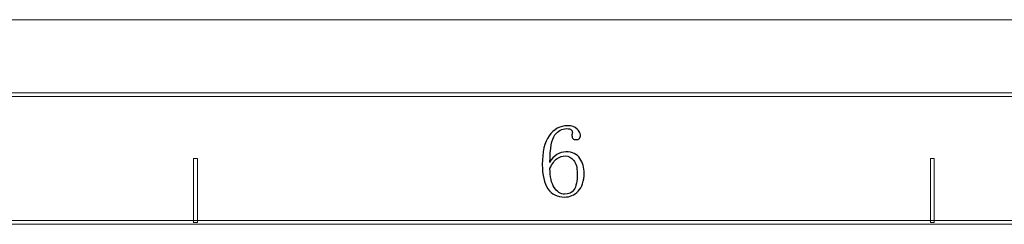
# Model space of a CAD drawing. Header units: millimetres. Extents: x -420 to 420, y -297 to 297.
# Tile 106 of 146: x 75 to 206, y 270 to 297. Entities that reach past the tile are written whole.
import ezdxf

# ---------------------------------------------------------------- set-up
doc = ezdxf.new("R2010")
doc.units = ezdxf.units.MM
doc.header["$MEASUREMENT"] = 0
doc.layers.add('layer 1', color=7, linetype='Continuous')

msp = doc.modelspace()

# ---------------------------------------------------------------- linework, layer by layer
at = {"layer": 'layer 1', "lineweight": 9}
msp.add_open_spline([(-420.4338, 296.9891), (-420.4338, 296.9891), (420.1294, 296.9891), (420.1294, 296.9891)], degree=3, dxfattribs=at)
msp.add_open_spline([(-420.4338, 296.9891), (-420.4338, 296.9891), (420.1294, 296.9891), (420.1294, 296.9891)], degree=3, dxfattribs=at)
msp.add_open_spline([(-420.4338, 296.9891), (-420.4338, 296.9891), (420.1294, 296.9891), (420.1294, 296.9891)], degree=3, dxfattribs=at)
msp.add_open_spline([(-420.4338, 296.9891), (-420.4338, 296.9891), (420.1294, 296.9891), (420.1294, 296.9891)], degree=3, dxfattribs=at)
msp.add_open_spline([(-420.4338, 296.9891), (-420.4338, 296.9891), (420.1294, 296.9891), (420.1294, 296.9891)], degree=3, dxfattribs=at)
msp.add_open_spline([(-420.4338, 296.9891), (-420.4338, 296.9891), (420.1294, 296.9891), (420.1294, 296.9891)], degree=3, dxfattribs=at)
msp.add_open_spline([(-420.4338, 296.9891), (-420.4338, 296.9891), (420.1294, 296.9891), (420.1294, 296.9891)], degree=3, dxfattribs=at)
msp.add_open_spline([(-420.4338, 296.9891), (-420.4338, 296.9891), (420.1294, 296.9891), (420.1294, 296.9891)], degree=3, dxfattribs=at)
msp.add_open_spline([(-420.4338, 296.9891), (-420.4338, 296.9891), (420.1294, 296.9891), (420.1294, 296.9891)], degree=3, dxfattribs=at)
msp.add_open_spline([(-420.4338, 296.9891), (-420.4338, 296.9891), (420.1294, 296.9891), (420.1294, 296.9891)], degree=3, dxfattribs=at)
msp.add_open_spline([(-420.4338, 296.9891), (-420.4338, 296.9891), (420.1294, 296.9891), (420.1294, 296.9891)], degree=3, dxfattribs=at)
msp.add_open_spline([(-420.4338, 296.9891), (-420.4338, 296.9891), (420.1294, 296.9891), (420.1294, 296.9891)], degree=3, dxfattribs=at)
msp.add_open_spline([(-420.4338, 296.9891), (-420.4338, 296.9891), (420.1294, 296.9891), (420.1294, 296.9891)], degree=3, dxfattribs=at)
msp.add_open_spline([(-420.4338, 296.9891), (-420.4338, 296.9891), (420.1294, 296.9891), (420.1294, 296.9891)], degree=3, dxfattribs=at)
msp.add_open_spline([(-420.4338, 296.9891), (-420.4338, 296.9891), (420.1294, 296.9891), (420.1294, 296.9891)], degree=3, dxfattribs=at)
msp.add_open_spline([(-420.4338, 296.9891), (-420.4338, 296.9891), (420.1294, 296.9891), (420.1294, 296.9891)], degree=3, dxfattribs=at)
msp.add_open_spline([(-420.4338, 296.9891), (-420.4338, 296.9891), (420.1294, 296.9891), (420.1294, 296.9891)], degree=3, dxfattribs=at)
msp.add_open_spline([(-420.4338, 296.9891), (-420.4338, 296.9891), (420.1294, 296.9891), (420.1294, 296.9891)], degree=3, dxfattribs=at)
msp.add_open_spline([(-420.4338, 296.9891), (-420.4338, 296.9891), (420.1294, 296.9891), (420.1294, 296.9891)], degree=3, dxfattribs=at)
msp.add_open_spline([(-420.4338, 296.9891), (-420.4338, 296.9891), (420.1294, 296.9891), (420.1294, 296.9891)], degree=3, dxfattribs=at)
msp.add_open_spline([(-420.4338, 296.9891), (-420.4338, 296.9891), (420.1294, 296.9891), (420.1294, 296.9891)], degree=3, dxfattribs=at)
for points in [[(-410.439, 286.7332), (-410.439, 286.7332), (-410.439, 287.2336), (-410.439, 287.2336), (-410.439, 287.2336), (-410.439, 287.2336), (410.1346, 287.2336), (410.1346, 287.2336), (410.1346, 287.2336), (410.1346, 287.2336), (410.1346, 286.7332), (410.1346, 286.7332), (410.1346, 286.7332), (410.1346, 286.7332), (-410.439, 286.7332), (-410.439, 286.7332)], [(98.4217, 269.9737), (98.4217, 269.9737), (97.9218, 269.9737), (97.9218, 269.9737), (97.9218, 269.9737), (97.9218, 269.9737), (97.9218, 278.4785), (97.9218, 278.4785), (97.9218, 278.4785), (97.9218, 278.4785), (98.4217, 278.4785), (98.4217, 278.4785), (98.4217, 278.4785), (98.4217, 278.4785), (98.4217, 269.9737), (98.4217, 269.9737)], [(196.7456, 269.9737), (196.7456, 269.9737), (196.2457, 269.9737), (196.2457, 269.9737), (196.2457, 269.9737), (196.2457, 269.9737), (196.2457, 278.4785), (196.2457, 278.4785), (196.2457, 278.4785), (196.2457, 278.4785), (196.7456, 278.4785), (196.7456, 278.4785), (196.7456, 278.4785), (196.7456, 278.4785), (196.7456, 269.9737), (196.7456, 269.9737)], [(-393.4478, 269.7236), (-393.4478, 269.7236), (-393.4478, 270.2239), (-393.4478, 270.2239), (-393.4478, 270.2239), (-393.4478, 270.2239), (393.1434, 270.2239), (393.1434, 270.2239), (393.1434, 270.2239), (393.1434, 270.2239), (393.1434, 269.7236), (393.1434, 269.7236), (393.1434, 269.7236), (393.1434, 269.7236), (-393.4478, 269.7236), (-393.4478, 269.7236)]]:
    msp.add_open_spline(points, degree=3, knots=[0, 0, 0, 0, 0.2, 0.2, 0.2, 0.2, 0.4, 0.4, 0.4, 0.4, 0.6, 0.6, 0.6, 0.6, 1, 1, 1, 1], dxfattribs=at)
at = {"layer": 'layer 1'}
for points, knots in [([(147.5799, 279.3766), (148.4477, 279.3766), (149.0723, 279.0871), (149.4517, 278.5082), (149.4517, 278.5082), (149.8311, 277.9291), (150.0207, 277.276), (150.0207, 276.5534), (150.0207, 276.5534), (150.0207, 275.4671), (149.7593, 274.6635), (149.2342, 274.1377), (149.2342, 274.1377), (148.709, 273.612), (148.1051, 273.3503), (147.4179, 273.3503), (147.4179, 273.3503), (146.4418, 273.3503), (145.7014, 273.7208), (145.1948, 274.4643), (145.1948, 274.4643), (144.6881, 275.2055), (144.4359, 276.2824), (144.4359, 277.6929), (144.4359, 277.6929), (144.4359, 279.3581), (144.7435, 280.6342), (145.3567, 281.5191), (145.3567, 281.5191), (145.9721, 282.406), (146.8026, 282.8508), (147.8506, 282.8508), (147.8506, 282.8508), (148.3572, 282.8508), (148.7645, 282.7048), (149.0723, 282.4154), (149.0723, 282.4154), (149.3799, 282.1258), (149.5326, 281.8734), (149.5326, 281.6556), (149.5326, 281.6556), (149.5326, 281.438), (149.4863, 281.2758), (149.3961, 281.167), (149.3961, 281.167), (149.3059, 281.0582), (149.1532, 281.0048), (148.9357, 281.0048), (148.9357, 281.0048), (148.7553, 281.0048), (148.6188, 281.0488), (148.5286, 281.1391), (148.5286, 281.1391), (148.4383, 281.2295), (148.3943, 281.3661), (148.3943, 281.5468), (148.3943, 281.5468), (148.3943, 281.6185), (148.4037, 281.6927), (148.4198, 281.7644), (148.4198, 281.7644), (148.4383, 281.8363), (148.4477, 281.9081), (148.4477, 281.9822), (148.4477, 281.9822), (148.4477, 282.1258), (148.3943, 282.2439), (148.2856, 282.3343), (148.2856, 282.3343), (148.177, 282.4246), (147.9779, 282.4708), (147.6886, 282.4708), (147.6886, 282.4708), (147.0733, 282.4708), (146.5505, 282.1907), (146.1155, 281.6279), (146.1155, 281.6279), (145.6829, 281.0674), (145.4654, 279.8468), (145.4654, 277.9638), (145.4654, 277.9638), (145.6829, 278.434), (145.9814, 278.7884), (146.3608, 279.0223), (146.3608, 279.0223), (146.7402, 279.2586), (147.1475, 279.3766), (147.5799, 279.3766)], [0, 0, 0, 0, 0.04347826, 0.04347826, 0.04347826, 0.04347826, 0.08695652, 0.08695652, 0.08695652, 0.08695652, 0.13043478, 0.13043478, 0.13043478, 0.13043478, 0.17391304, 0.17391304, 0.17391304, 0.17391304, 0.2173913, 0.2173913, 0.2173913, 0.2173913, 0.26086957, 0.26086957, 0.26086957, 0.26086957, 0.30434783, 0.30434783, 0.30434783, 0.30434783, 0.34782609, 0.34782609, 0.34782609, 0.34782609, 0.39130435, 0.39130435, 0.39130435, 0.39130435, 0.43478261, 0.43478261, 0.43478261, 0.43478261, 0.47826087, 0.47826087, 0.47826087, 0.47826087, 0.52173913, 0.52173913, 0.52173913, 0.52173913, 0.56521739, 0.56521739, 0.56521739, 0.56521739, 0.60869565, 0.60869565, 0.60869565, 0.60869565, 0.65217391, 0.65217391, 0.65217391, 0.65217391, 0.69565217, 0.69565217, 0.69565217, 0.69565217, 0.73913043, 0.73913043, 0.73913043, 0.73913043, 0.7826087, 0.7826087, 0.7826087, 0.7826087, 0.82608696, 0.82608696, 0.82608696, 0.82608696, 0.86956522, 0.86956522, 0.86956522, 0.86956522, 0.91304348, 0.91304348, 0.91304348, 0.91304348, 1, 1, 1, 1]), ([(145.4654, 277.151), (145.4654, 276.0647), (145.6551, 275.224), (146.0345, 274.6264), (146.0345, 274.6264), (146.4139, 274.0288), (146.8768, 273.7301), (147.4179, 273.7301), (147.4179, 273.7301), (147.9593, 273.7301), (148.3758, 273.9292), (148.665, 274.3277), (148.665, 274.3277), (148.9543, 274.7261), (149.0978, 275.4671), (149.0978, 276.5534), (149.0978, 276.5534), (149.0978, 277.276), (148.9451, 277.8388), (148.6373, 278.2372), (148.6373, 278.2372), (148.3295, 278.6333), (147.9593, 278.8324), (147.5269, 278.8324), (147.5269, 278.8324), (147.1289, 278.8324), (146.7588, 278.7166), (146.4139, 278.4803), (146.4139, 278.4803), (146.0716, 278.2441), (145.7546, 277.8018), (145.4654, 277.151)], [0, 0, 0, 0, 0.11111111, 0.11111111, 0.11111111, 0.11111111, 0.22222222, 0.22222222, 0.22222222, 0.22222222, 0.33333333, 0.33333333, 0.33333333, 0.33333333, 0.44444444, 0.44444444, 0.44444444, 0.44444444, 0.55555556, 0.55555556, 0.55555556, 0.55555556, 0.66666667, 0.66666667, 0.66666667, 0.66666667, 0.77777778, 0.77777778, 0.77777778, 0.77777778, 1, 1, 1, 1])]:
    msp.add_open_spline(points, degree=3, knots=knots, dxfattribs=at)

doc.saveas('drawing.dxf')
